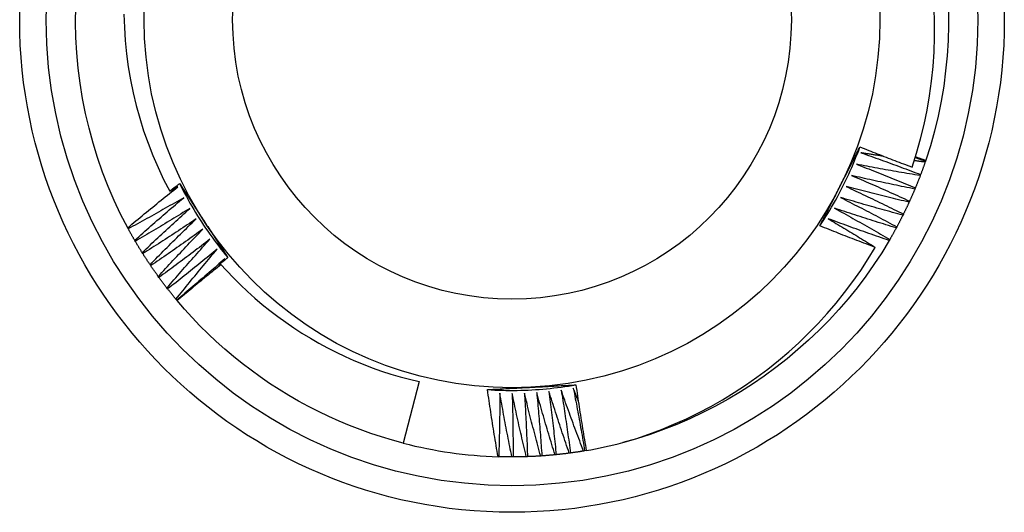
# Model space of a CAD drawing. Header units: inches. Extents: x 17 to 237, y 17 to 149.
# Tile 54 of 118: x 139.785 to 140.136, y 83.991 to 84.166. Entities that reach past the tile are written whole.
import ezdxf

# ---------------------------------------------------------------- set-up
doc = ezdxf.new("R2010")
doc.units = ezdxf.units.IN
doc.header["$MEASUREMENT"] = 0
doc.layers.add('Visible Edges(ANSI)', color=7, linetype='Continuous', lineweight=25)
doc.layers.add('Visible Tangent Edges(ANSI)', color=7, linetype='Continuous', lineweight=25)

msp = doc.modelspace()

# ---------------------------------------------------------------- linework, layer by layer
at = {"layer": 'Visible Edges(ANSI)'}
for p, q in [((140.10784, 84.11595), (140.1077, 84.11556)), ((140.10792, 84.11619), (140.10784, 84.11595)), ((140.1061, 84.11113), (140.10596, 84.11074)), ((140.10421, 84.10637), (140.10405, 84.10599)), ((140.10217, 84.10168), (140.10199, 84.10131)), ((140.09997, 84.09706), (140.09978, 84.09669)), ((139.8241, 84.09183), (139.8239, 84.0922)), ((140.09761, 84.09251), (140.09742, 84.09215)), ((139.82662, 84.08738), (139.82641, 84.08774)), ((140.09511, 84.08805), (140.09491, 84.08769)), ((139.82929, 84.08301), (139.82906, 84.08336)), ((139.85758, 84.08002), (139.85852, 84.0812)), ((139.8321, 84.07873), (139.83186, 84.07907)), ((139.85638, 84.0785), (139.85698, 84.07925)), ((139.83504, 84.07455), (139.8348, 84.07488)), ((139.83813, 84.07046), (139.83787, 84.07079)), ((139.84135, 84.06648), (139.84108, 84.0668)), ((139.84151, 84.06628), (139.84135, 84.06648)), ((139.92762, 84.03749), (139.922, 84.01558)), ((139.95594, 84.01077), (139.9557, 84.01077)), ((139.96106, 84.01069), (139.96064, 84.01069)), ((139.96618, 84.01079), (139.96576, 84.01078)), ((139.97129, 84.01106), (139.97088, 84.01103)), ((139.97639, 84.01149), (139.97598, 84.01145)), ((139.98147, 84.01209), (139.98106, 84.01204)), ((139.98653, 84.01286), (139.98613, 84.01279)), ((139.98713, 84.01296), (139.98653, 84.01286))]:
    msp.add_line(p, q, dxfattribs=at)
at = {"layer": 'Visible Edges(ANSI)', "flags": 128}
for points in [[(139.8239, 84.0922), (139.8214, 84.09703), (139.81908, 84.10195), (139.81693, 84.10694), (139.81497, 84.11201), (139.81319, 84.11715), (139.81159, 84.12234), (139.81017, 84.12759), (139.80893, 84.13289), (139.80788, 84.13822), (139.807, 84.14359), (139.80631, 84.14899), (139.80581, 84.15441), (139.80549, 84.15984), (139.80535, 84.16528), (139.8054, 84.17072)], [(139.82257, 84.16814), (139.82272, 84.16345), (139.82302, 84.15877), (139.82349, 84.1541), (139.82411, 84.14944), (139.8249, 84.14481), (139.82584, 84.14022), (139.82693, 84.13566), (139.82818, 84.13115), (139.82959, 84.12668), (139.83114, 84.12227), (139.83285, 84.11791), (139.8347, 84.11361), (139.8367, 84.10937), (139.83885, 84.1052)], [(140.10308, 84.11379), (140.10467, 84.11877), (140.10609, 84.1238), (140.10734, 84.12889), (140.10841, 84.13401), (140.1093, 84.13916), (140.11001, 84.14433), (140.11054, 84.14952), (140.1109, 84.15473), (140.11107, 84.15994), (140.11106, 84.16516), (140.11087, 84.17037)], [(140.11596, 84.16969), (140.116, 84.16425), (140.11585, 84.15881), (140.11552, 84.15339), (140.115, 84.14797), (140.11429, 84.14258), (140.1134, 84.13722), (140.11231, 84.13189), (140.11104, 84.12661), (140.10958, 84.12137), (140.10792, 84.11619)], [(140.07025, 84.09288), (140.07097, 84.09398), (140.07169, 84.09508), (140.07239, 84.09619), (140.07308, 84.09731), (140.07376, 84.09844), (140.07443, 84.09957), (140.07509, 84.10071), (140.07574, 84.10185), (140.07637, 84.10301), (140.077, 84.10416), (140.07761, 84.10533), (140.07821, 84.1065), (140.0788, 84.10768), (140.07938, 84.10886), (140.07994, 84.11004), (140.0805, 84.11124), (140.08104, 84.11244), (140.08157, 84.11364), (140.08209, 84.11485), (140.0826, 84.11606), (140.08309, 84.11728), (140.08357, 84.11851), (140.08404, 84.11974), (140.0845, 84.12097)], [(140.07734, 84.10684), (140.07764, 84.10743), (140.07794, 84.10802), (140.07824, 84.10861), (140.07854, 84.1092), (140.07884, 84.10979), (140.07914, 84.11038), (140.07944, 84.11097), (140.07974, 84.11156), (140.08004, 84.11215), (140.08034, 84.11274), (140.08064, 84.11332), (140.08094, 84.11391), (140.08124, 84.1145), (140.08154, 84.11509), (140.08183, 84.11568), (140.08213, 84.11626), (140.08243, 84.11685), (140.08273, 84.11744), (140.08303, 84.11802), (140.08332, 84.11861), (140.08362, 84.1192), (140.08392, 84.11979), (140.08422, 84.12037), (140.08451, 84.12096)], [(140.08451, 84.12096), (140.08528, 84.12065), (140.08605, 84.12034), (140.08682, 84.12004), (140.0876, 84.11973), (140.08837, 84.11942), (140.08914, 84.11912), (140.08991, 84.11882), (140.09068, 84.11851), (140.09145, 84.11821), (140.09223, 84.11791), (140.093, 84.11761), (140.09377, 84.11731), (140.09455, 84.11701), (140.09532, 84.11672), (140.09609, 84.11642), (140.09687, 84.11613), (140.09764, 84.11583), (140.09842, 84.11554), (140.09919, 84.11524), (140.09997, 84.11495), (140.10075, 84.11466), (140.10152, 84.11437), (140.1023, 84.11408), (140.10308, 84.11379)], [(140.08485, 84.11888), (140.08574, 84.11857), (140.08663, 84.11826), (140.08752, 84.11795), (140.08841, 84.11763), (140.0893, 84.11732), (140.09019, 84.117), (140.09107, 84.11669), (140.09196, 84.11637), (140.09285, 84.11605), (140.09373, 84.11573), (140.09462, 84.11541), (140.09551, 84.11509), (140.09639, 84.11476), (140.09728, 84.11444), (140.09816, 84.11411), (140.09905, 84.11379), (140.09993, 84.11346), (140.10081, 84.11313), (140.1017, 84.1128), (140.10258, 84.11247), (140.10346, 84.11214), (140.10434, 84.1118), (140.10522, 84.11147), (140.1061, 84.11113)], [(140.09299, 84.11761), (140.09265, 84.11767), (140.09231, 84.11772), (140.09197, 84.11777), (140.09164, 84.11782), (140.0913, 84.11787), (140.09096, 84.11792), (140.09062, 84.11797), (140.09028, 84.11803), (140.08994, 84.11808), (140.0896, 84.11813), (140.08926, 84.11818), (140.08892, 84.11824), (140.08858, 84.11829), (140.08824, 84.11834), (140.0879, 84.11839), (140.08756, 84.11845), (140.08723, 84.1185), (140.08689, 84.11855), (140.08655, 84.11861), (140.08621, 84.11866), (140.08587, 84.11872), (140.08553, 84.11877), (140.08519, 84.11882), (140.08485, 84.11888)], [(140.1077, 84.11556), (140.10754, 84.11558), (140.10738, 84.1156), (140.10722, 84.11562), (140.10706, 84.11564), (140.1069, 84.11566), (140.10674, 84.11568), (140.10657, 84.1157), (140.10641, 84.11573), (140.10625, 84.11575), (140.10609, 84.11577), (140.10593, 84.11579), (140.10577, 84.11581), (140.10561, 84.11583), (140.10544, 84.11585), (140.10528, 84.11588), (140.10512, 84.1159), (140.10496, 84.11592), (140.1048, 84.11594), (140.10464, 84.11596), (140.10448, 84.11598), (140.10431, 84.11601), (140.10415, 84.11603), (140.10399, 84.11605), (140.10383, 84.11607)], [(140.10419, 84.1172), (140.10434, 84.11714), (140.10449, 84.11709), (140.10464, 84.11704), (140.1048, 84.11699), (140.10495, 84.11694), (140.1051, 84.11689), (140.10525, 84.11683), (140.1054, 84.11678), (140.10556, 84.11673), (140.10571, 84.11668), (140.10586, 84.11663), (140.10601, 84.11657), (140.10617, 84.11652), (140.10632, 84.11647), (140.10647, 84.11642), (140.10662, 84.11637), (140.10677, 84.11631), (140.10693, 84.11626), (140.10708, 84.11621), (140.10723, 84.11616), (140.10738, 84.11611), (140.10753, 84.11605), (140.10769, 84.116), (140.10784, 84.11595)], [(140.10426, 84.11743), (140.10441, 84.11738), (140.10457, 84.11733), (140.10472, 84.11728), (140.10487, 84.11722), (140.10502, 84.11717), (140.10518, 84.11712), (140.10533, 84.11707), (140.10548, 84.11702), (140.10563, 84.11696), (140.10578, 84.11691), (140.10594, 84.11686), (140.10609, 84.11681), (140.10624, 84.11676), (140.10639, 84.11671), (140.10655, 84.11665), (140.1067, 84.1166), (140.10685, 84.11655), (140.10701, 84.1165), (140.10716, 84.11645), (140.10731, 84.1164), (140.10746, 84.11634), (140.10762, 84.11629), (140.10777, 84.11624), (140.10792, 84.11619)], [(140.1077, 84.11556), (140.10764, 84.11537), (140.10758, 84.11519), (140.10751, 84.115), (140.10745, 84.11482), (140.10738, 84.11463), (140.10732, 84.11445), (140.10725, 84.11426), (140.10719, 84.11408), (140.10712, 84.11389), (140.10705, 84.11371), (140.10699, 84.11352), (140.10692, 84.11334), (140.10685, 84.11315), (140.10679, 84.11297), (140.10672, 84.11279), (140.10665, 84.1126), (140.10658, 84.11242), (140.10652, 84.11223), (140.10645, 84.11205), (140.10638, 84.11187), (140.10631, 84.11168), (140.10624, 84.1115), (140.10617, 84.11132), (140.1061, 84.11113)], [(140.08323, 84.11482), (140.08411, 84.11448), (140.08499, 84.11414), (140.08586, 84.1138), (140.08674, 84.11345), (140.08762, 84.11311), (140.0885, 84.11277), (140.08937, 84.11242), (140.09025, 84.11207), (140.09113, 84.11173), (140.092, 84.11138), (140.09288, 84.11103), (140.09375, 84.11068), (140.09462, 84.11032), (140.0955, 84.10997), (140.09637, 84.10962), (140.09724, 84.10926), (140.09812, 84.1089), (140.09899, 84.10855), (140.09986, 84.10819), (140.10073, 84.10783), (140.1016, 84.10747), (140.10247, 84.1071), (140.10334, 84.10674), (140.10421, 84.10637)], [(140.10596, 84.11074), (140.10501, 84.1109), (140.10406, 84.11106), (140.10311, 84.11122), (140.10216, 84.11138), (140.10121, 84.11154), (140.10027, 84.1117), (140.09932, 84.11186), (140.09837, 84.11203), (140.09742, 84.11219), (140.09647, 84.11236), (140.09553, 84.11253), (140.09458, 84.11269), (140.09363, 84.11286), (140.09269, 84.11304), (140.09174, 84.11321), (140.09079, 84.11338), (140.08985, 84.11356), (140.0889, 84.11373), (140.08795, 84.11391), (140.08701, 84.11409), (140.08606, 84.11427), (140.08512, 84.11445), (140.08417, 84.11463), (140.08323, 84.11482)], [(140.08147, 84.11081), (140.08234, 84.11044), (140.0832, 84.11007), (140.08407, 84.1097), (140.08494, 84.10933), (140.0858, 84.10896), (140.08667, 84.10859), (140.08753, 84.10821), (140.0884, 84.10784), (140.08926, 84.10746), (140.09013, 84.10708), (140.09099, 84.10671), (140.09185, 84.10633), (140.09271, 84.10595), (140.09357, 84.10556), (140.09444, 84.10518), (140.0953, 84.1048), (140.09616, 84.10441), (140.09702, 84.10402), (140.09788, 84.10364), (140.09874, 84.10325), (140.09959, 84.10286), (140.10045, 84.10247), (140.10131, 84.10208), (140.10217, 84.10168)], [(140.10405, 84.10599), (140.10311, 84.10618), (140.10217, 84.10637), (140.10122, 84.10656), (140.10028, 84.10675), (140.09934, 84.10694), (140.0984, 84.10713), (140.09745, 84.10733), (140.09651, 84.10752), (140.09557, 84.10772), (140.09463, 84.10792), (140.09369, 84.10812), (140.09275, 84.10832), (140.09181, 84.10852), (140.09086, 84.10872), (140.08992, 84.10892), (140.08898, 84.10913), (140.08804, 84.10933), (140.0871, 84.10954), (140.08616, 84.10975), (140.08523, 84.10996), (140.08429, 84.11017), (140.08335, 84.11038), (140.08241, 84.1106), (140.08147, 84.11081)], [(140.10596, 84.11074), (140.10589, 84.11056), (140.10582, 84.11038), (140.10575, 84.1102), (140.10568, 84.11001), (140.10561, 84.10983), (140.10553, 84.10965), (140.10546, 84.10947), (140.10539, 84.10928), (140.10532, 84.1091), (140.10525, 84.10892), (140.10517, 84.10874), (140.1051, 84.10855), (140.10503, 84.10837), (140.10496, 84.10819), (140.10488, 84.10801), (140.10481, 84.10783), (140.10473, 84.10765), (140.10466, 84.10746), (140.10459, 84.10728), (140.10451, 84.1071), (140.10444, 84.10692), (140.10436, 84.10674), (140.10429, 84.10656), (140.10421, 84.10638)], [(139.8239, 84.0922), (139.82464, 84.09282), (139.82537, 84.09343), (139.82611, 84.09405), (139.82685, 84.09466), (139.82759, 84.09528), (139.82833, 84.09589), (139.82907, 84.0965), (139.82982, 84.09712), (139.83056, 84.09773), (139.8313, 84.09834), (139.83205, 84.09895), (139.8328, 84.09955), (139.83354, 84.10016), (139.83429, 84.10077), (139.83504, 84.10137), (139.83579, 84.10198), (139.83654, 84.10258), (139.83729, 84.10318), (139.83804, 84.10378), (139.83879, 84.10438), (139.83954, 84.10498), (139.8403, 84.10558), (139.84105, 84.10618), (139.84181, 84.10678)], [(139.83885, 84.1052), (139.839, 84.10531), (139.83915, 84.10543), (139.83929, 84.10555), (139.83944, 84.10566), (139.83959, 84.10578), (139.83973, 84.10589), (139.83988, 84.10601), (139.84003, 84.10613), (139.84017, 84.10624), (139.84032, 84.10636), (139.84047, 84.10647), (139.84061, 84.10659), (139.84076, 84.1067), (139.84091, 84.10682), (139.84105, 84.10693), (139.8412, 84.10705), (139.84135, 84.10717), (139.8415, 84.10728), (139.84164, 84.1074), (139.84179, 84.10751), (139.84194, 84.10763), (139.84208, 84.10774), (139.84223, 84.10786), (139.84238, 84.10797)], [(139.84181, 84.10678), (139.84168, 84.10671), (139.84156, 84.10665), (139.84144, 84.10658), (139.84131, 84.10651), (139.84119, 84.10645), (139.84107, 84.10638), (139.84095, 84.10632), (139.84082, 84.10625), (139.8407, 84.10618), (139.84058, 84.10612), (139.84045, 84.10605), (139.84033, 84.10599), (139.84021, 84.10592), (139.84008, 84.10585), (139.83996, 84.10579), (139.83984, 84.10572), (139.83971, 84.10566), (139.83959, 84.10559), (139.83947, 84.10553), (139.83934, 84.10546), (139.83922, 84.10539), (139.8391, 84.10533), (139.83897, 84.10526), (139.83885, 84.1052)], [(139.84238, 84.10797), (139.84274, 84.10743), (139.84309, 84.10688), (139.84345, 84.10634), (139.8438, 84.10579), (139.84416, 84.10525), (139.84451, 84.1047), (139.84487, 84.10415), (139.84523, 84.10361), (139.84558, 84.10306), (139.84594, 84.10252), (139.84629, 84.10197), (139.84665, 84.10142), (139.847, 84.10088), (139.84736, 84.10033), (139.84772, 84.09978), (139.84807, 84.09923), (139.84843, 84.09869), (139.84879, 84.09814), (139.84914, 84.09759), (139.8495, 84.09704), (139.84986, 84.09649), (139.85021, 84.09594), (139.85057, 84.09539), (139.85093, 84.09485)], [(139.84238, 84.10797), (139.84297, 84.1068), (139.84357, 84.10562), (139.84418, 84.10446), (139.8448, 84.1033), (139.84544, 84.10215), (139.84608, 84.101), (139.84674, 84.09986), (139.84741, 84.09873), (139.84809, 84.0976), (139.84878, 84.09649), (139.84948, 84.09537), (139.85019, 84.09427), (139.85092, 84.09317), (139.85165, 84.09208), (139.8524, 84.09099), (139.85316, 84.08992), (139.85392, 84.08885), (139.8547, 84.08779), (139.85549, 84.08673), (139.85629, 84.08569), (139.85709, 84.08465), (139.85791, 84.08362), (139.85874, 84.0826), (139.85958, 84.08158)], [(140.07025, 84.09288), (140.07054, 84.09346), (140.07084, 84.09404), (140.07113, 84.09462), (140.07143, 84.0952), (140.07172, 84.09578), (140.07202, 84.09636), (140.07231, 84.09694), (140.07261, 84.09753), (140.0729, 84.09811), (140.0732, 84.09869), (140.07349, 84.09927), (140.07379, 84.09985), (140.07408, 84.10043), (140.07438, 84.10101), (140.07467, 84.1016), (140.07497, 84.10218), (140.07527, 84.10276), (140.07556, 84.10334), (140.07586, 84.10393), (140.07616, 84.10451), (140.07645, 84.10509), (140.07675, 84.10568), (140.07705, 84.10626), (140.07734, 84.10684)], [(140.07958, 84.10687), (140.08044, 84.10647), (140.08129, 84.10607), (140.08214, 84.10567), (140.083, 84.10527), (140.08385, 84.10487), (140.0847, 84.10447), (140.08556, 84.10407), (140.08641, 84.10367), (140.08726, 84.10326), (140.08811, 84.10286), (140.08896, 84.10245), (140.08981, 84.10204), (140.09066, 84.10163), (140.09151, 84.10122), (140.09235, 84.10081), (140.0932, 84.1004), (140.09405, 84.09999), (140.0949, 84.09957), (140.09574, 84.09915), (140.09659, 84.09874), (140.09743, 84.09832), (140.09828, 84.0979), (140.09912, 84.09748), (140.09997, 84.09706)], [(140.10199, 84.10131), (140.10106, 84.10152), (140.10012, 84.10174), (140.09918, 84.10196), (140.09825, 84.10219), (140.09731, 84.10241), (140.09638, 84.10263), (140.09544, 84.10286), (140.09451, 84.10308), (140.09357, 84.10331), (140.09264, 84.10354), (140.0917, 84.10377), (140.09077, 84.104), (140.08984, 84.10423), (140.0889, 84.10447), (140.08797, 84.1047), (140.08704, 84.10494), (140.0861, 84.10517), (140.08517, 84.10541), (140.08424, 84.10565), (140.08331, 84.10589), (140.08237, 84.10613), (140.08144, 84.10638), (140.08051, 84.10662), (140.07958, 84.10687)], [(140.10405, 84.10599), (140.10398, 84.10581), (140.1039, 84.10563), (140.10382, 84.10545), (140.10375, 84.10527), (140.10367, 84.10509), (140.10359, 84.10491), (140.10352, 84.10473), (140.10344, 84.10455), (140.10336, 84.10437), (140.10328, 84.10419), (140.1032, 84.10401), (140.10313, 84.10383), (140.10305, 84.10365), (140.10297, 84.10347), (140.10289, 84.10329), (140.10281, 84.10311), (140.10273, 84.10294), (140.10265, 84.10276), (140.10257, 84.10258), (140.10249, 84.1024), (140.10241, 84.10222), (140.10233, 84.10204), (140.10224, 84.10186), (140.10216, 84.10169)], [(139.84383, 84.1029), (139.84301, 84.10243), (139.8422, 84.10195), (139.84138, 84.10148), (139.84056, 84.10101), (139.83975, 84.10054), (139.83893, 84.10008), (139.83811, 84.09961), (139.83729, 84.09914), (139.83647, 84.09868), (139.83565, 84.09822), (139.83483, 84.09775), (139.83401, 84.09729), (139.83318, 84.09683), (139.83236, 84.09637), (139.83154, 84.09591), (139.83071, 84.09546), (139.82989, 84.095), (139.82906, 84.09454), (139.82824, 84.09409), (139.82741, 84.09364), (139.82658, 84.09318), (139.82575, 84.09273), (139.82493, 84.09228), (139.8241, 84.09183)], [(139.82641, 84.08774), (139.82713, 84.08838), (139.82784, 84.08902), (139.82856, 84.08966), (139.82928, 84.0903), (139.83, 84.09094), (139.83072, 84.09157), (139.83144, 84.09221), (139.83216, 84.09285), (139.83289, 84.09348), (139.83361, 84.09412), (139.83433, 84.09475), (139.83506, 84.09538), (139.83578, 84.09601), (139.83651, 84.09664), (139.83724, 84.09727), (139.83797, 84.0979), (139.8387, 84.09853), (139.83943, 84.09916), (139.84016, 84.09978), (139.84089, 84.10041), (139.84162, 84.10103), (139.84236, 84.10165), (139.84309, 84.10228), (139.84383, 84.1029)], [(140.07756, 84.10298), (140.0784, 84.10256), (140.07925, 84.10213), (140.08009, 84.10171), (140.08093, 84.10128), (140.08177, 84.10085), (140.0826, 84.10042), (140.08344, 84.09999), (140.08428, 84.09956), (140.08512, 84.09913), (140.08596, 84.0987), (140.08679, 84.09826), (140.08763, 84.09783), (140.08846, 84.09739), (140.0893, 84.09695), (140.09013, 84.09651), (140.09096, 84.09607), (140.0918, 84.09563), (140.09263, 84.09519), (140.09346, 84.09475), (140.09429, 84.0943), (140.09512, 84.09386), (140.09596, 84.09341), (140.09679, 84.09296), (140.09761, 84.09251)], [(140.09978, 84.09669), (140.09885, 84.09694), (140.09792, 84.09719), (140.097, 84.09744), (140.09607, 84.09769), (140.09514, 84.09795), (140.09421, 84.0982), (140.09328, 84.09846), (140.09236, 84.09871), (140.09143, 84.09897), (140.0905, 84.09923), (140.08958, 84.09949), (140.08865, 84.09975), (140.08773, 84.10002), (140.0868, 84.10028), (140.08588, 84.10054), (140.08495, 84.10081), (140.08403, 84.10108), (140.0831, 84.10135), (140.08218, 84.10162), (140.08125, 84.10189), (140.08033, 84.10216), (140.07941, 84.10243), (140.07849, 84.10271), (140.07756, 84.10298)], [(139.84597, 84.09909), (139.84517, 84.09859), (139.84437, 84.09809), (139.84357, 84.09759), (139.84277, 84.0971), (139.84197, 84.0966), (139.84117, 84.09611), (139.84037, 84.09561), (139.83956, 84.09512), (139.83876, 84.09463), (139.83795, 84.09414), (139.83715, 84.09365), (139.83634, 84.09316), (139.83554, 84.09267), (139.83473, 84.09219), (139.83392, 84.0917), (139.83311, 84.09122), (139.8323, 84.09073), (139.83149, 84.09025), (139.83068, 84.08977), (139.82987, 84.08929), (139.82906, 84.08881), (139.82825, 84.08833), (139.82743, 84.08786), (139.82662, 84.08738)], [(139.82906, 84.08336), (139.82976, 84.08402), (139.83046, 84.08469), (139.83115, 84.08535), (139.83185, 84.08601), (139.83255, 84.08668), (139.83325, 84.08734), (139.83395, 84.088), (139.83465, 84.08866), (139.83535, 84.08931), (139.83605, 84.08997), (139.83675, 84.09063), (139.83746, 84.09128), (139.83816, 84.09194), (139.83887, 84.09259), (139.83958, 84.09325), (139.84028, 84.0939), (139.84099, 84.09455), (139.8417, 84.0952), (139.84241, 84.09585), (139.84312, 84.0965), (139.84383, 84.09715), (139.84455, 84.0978), (139.84526, 84.09844), (139.84597, 84.09909)], [(140.07542, 84.09917), (140.07625, 84.09872), (140.07707, 84.09827), (140.0779, 84.09781), (140.07872, 84.09736), (140.07955, 84.0969), (140.08037, 84.09645), (140.0812, 84.09599), (140.08202, 84.09553), (140.08284, 84.09507), (140.08367, 84.09461), (140.08449, 84.09415), (140.08531, 84.09368), (140.08613, 84.09322), (140.08695, 84.09276), (140.08777, 84.09229), (140.08859, 84.09182), (140.0894, 84.09135), (140.09022, 84.09088), (140.09104, 84.09041), (140.09185, 84.08994), (140.09267, 84.08947), (140.09349, 84.089), (140.0943, 84.08852), (140.09511, 84.08805)], [(140.09742, 84.09215), (140.0965, 84.09243), (140.09558, 84.09271), (140.09466, 84.09299), (140.09374, 84.09327), (140.09282, 84.09356), (140.0919, 84.09384), (140.09098, 84.09413), (140.09006, 84.09442), (140.08915, 84.0947), (140.08823, 84.09499), (140.08731, 84.09528), (140.0864, 84.09558), (140.08548, 84.09587), (140.08456, 84.09616), (140.08365, 84.09646), (140.08273, 84.09676), (140.08182, 84.09705), (140.0809, 84.09735), (140.07999, 84.09765), (140.07907, 84.09795), (140.07816, 84.09826), (140.07725, 84.09856), (140.07633, 84.09886), (140.07542, 84.09917)], [(140.10199, 84.10131), (140.10191, 84.10113), (140.10183, 84.10095), (140.10175, 84.10077), (140.10166, 84.10059), (140.10158, 84.10042), (140.1015, 84.10024), (140.10142, 84.10006), (140.10133, 84.09988), (140.10125, 84.09971), (140.10116, 84.09953), (140.10108, 84.09935), (140.101, 84.09918), (140.10091, 84.099), (140.10083, 84.09882), (140.10074, 84.09865), (140.10065, 84.09847), (140.10057, 84.09829), (140.10048, 84.09812), (140.1004, 84.09794), (140.10031, 84.09777), (140.10022, 84.09759), (140.10014, 84.09741), (140.10005, 84.09724), (140.09996, 84.09706)], [(139.84824, 84.09535), (139.84746, 84.09482), (139.84668, 84.0943), (139.8459, 84.09377), (139.84511, 84.09325), (139.84433, 84.09273), (139.84354, 84.09221), (139.84276, 84.09169), (139.84197, 84.09117), (139.84118, 84.09065), (139.84039, 84.09014), (139.8396, 84.08962), (139.83881, 84.08911), (139.83802, 84.08859), (139.83723, 84.08808), (139.83644, 84.08757), (139.83565, 84.08706), (139.83486, 84.08655), (139.83406, 84.08604), (139.83327, 84.08553), (139.83247, 84.08503), (139.83168, 84.08452), (139.83088, 84.08402), (139.83008, 84.08351), (139.82929, 84.08301)], [(139.83186, 84.07907), (139.83254, 84.07976), (139.83321, 84.08045), (139.83388, 84.08113), (139.83456, 84.08182), (139.83523, 84.0825), (139.83591, 84.08319), (139.83659, 84.08387), (139.83727, 84.08455), (139.83795, 84.08523), (139.83863, 84.08591), (139.83931, 84.08659), (139.83999, 84.08727), (139.84067, 84.08795), (139.84136, 84.08862), (139.84204, 84.0893), (139.84273, 84.08998), (139.84341, 84.09065), (139.8441, 84.09132), (139.84479, 84.092), (139.84548, 84.09267), (139.84617, 84.09334), (139.84686, 84.09401), (139.84755, 84.09468), (139.84824, 84.09535)], [(139.85093, 84.09485), (139.85129, 84.09429), (139.85165, 84.09373), (139.85201, 84.09318), (139.85237, 84.09263), (139.85273, 84.09207), (139.85309, 84.09152), (139.85345, 84.09096), (139.85381, 84.09041), (139.85417, 84.08986), (139.85453, 84.0893), (139.85489, 84.08875), (139.85525, 84.0882), (139.85561, 84.08765), (139.85597, 84.08709), (139.85633, 84.08654), (139.85669, 84.08599), (139.85705, 84.08544), (139.85741, 84.08489), (139.85777, 84.08433), (139.85813, 84.08378), (139.85849, 84.08323), (139.85885, 84.08268), (139.85921, 84.08213), (139.85957, 84.08158)], [(140.07315, 84.09543), (140.07386, 84.09501), (140.07456, 84.0946), (140.07527, 84.09418), (140.07597, 84.09376), (140.07668, 84.09334), (140.07738, 84.09292), (140.07808, 84.0925), (140.07878, 84.09208), (140.07949, 84.09166), (140.08019, 84.09124), (140.08089, 84.09081), (140.08159, 84.09039), (140.08229, 84.08996), (140.08299, 84.08954), (140.08369, 84.08911), (140.08439, 84.08868), (140.08509, 84.08825), (140.08579, 84.08783), (140.08648, 84.0874), (140.08718, 84.08697), (140.08788, 84.08653), (140.08857, 84.0861), (140.08927, 84.08567), (140.08997, 84.08523)], [(140.09491, 84.08769), (140.094, 84.088), (140.09309, 84.08831), (140.09218, 84.08862), (140.09127, 84.08893), (140.09036, 84.08925), (140.08945, 84.08956), (140.08854, 84.08988), (140.08763, 84.0902), (140.08672, 84.09051), (140.08582, 84.09083), (140.08491, 84.09115), (140.084, 84.09148), (140.0831, 84.0918), (140.08219, 84.09212), (140.08128, 84.09245), (140.08038, 84.09278), (140.07947, 84.0931), (140.07857, 84.09343), (140.07767, 84.09376), (140.07676, 84.09409), (140.07586, 84.09443), (140.07496, 84.09476), (140.07405, 84.09509), (140.07315, 84.09543)], [(140.09978, 84.09669), (140.09969, 84.09651), (140.09961, 84.09634), (140.09952, 84.09616), (140.09943, 84.09599), (140.09934, 84.09581), (140.09925, 84.09564), (140.09916, 84.09547), (140.09907, 84.09529), (140.09898, 84.09512), (140.09889, 84.09494), (140.0988, 84.09477), (140.09871, 84.09459), (140.09862, 84.09442), (140.09853, 84.09425), (140.09844, 84.09407), (140.09835, 84.0939), (140.09826, 84.09373), (140.09817, 84.09355), (140.09807, 84.09338), (140.09798, 84.09321), (140.09789, 84.09303), (140.0978, 84.09286), (140.0977, 84.09269), (140.09761, 84.09252)], [(139.82641, 84.08774), (139.82631, 84.08791), (139.82621, 84.08807), (139.82611, 84.08824), (139.82602, 84.08841), (139.82592, 84.08858), (139.82582, 84.08875), (139.82572, 84.08892), (139.82563, 84.08909), (139.82553, 84.08926), (139.82543, 84.08943), (139.82533, 84.08961), (139.82524, 84.08978), (139.82514, 84.08995), (139.82505, 84.09012), (139.82495, 84.09029), (139.82486, 84.09046), (139.82476, 84.09063), (139.82467, 84.0908), (139.82457, 84.09097), (139.82448, 84.09115), (139.82438, 84.09132), (139.82429, 84.09149), (139.82419, 84.09166), (139.8241, 84.09183)], [(139.85064, 84.09169), (139.84987, 84.09114), (139.84911, 84.09059), (139.84834, 84.09004), (139.84758, 84.08949), (139.84681, 84.08894), (139.84604, 84.0884), (139.84527, 84.08785), (139.8445, 84.08731), (139.84373, 84.08676), (139.84296, 84.08622), (139.84219, 84.08568), (139.84142, 84.08514), (139.84064, 84.0846), (139.83987, 84.08406), (139.8391, 84.08352), (139.83832, 84.08299), (139.83755, 84.08245), (139.83677, 84.08192), (139.83599, 84.08138), (139.83521, 84.08085), (139.83444, 84.08032), (139.83366, 84.07979), (139.83288, 84.07926), (139.8321, 84.07873)], [(139.8348, 84.07488), (139.83545, 84.07559), (139.8361, 84.0763), (139.83675, 84.07701), (139.8374, 84.07771), (139.83806, 84.07842), (139.83871, 84.07912), (139.83937, 84.07983), (139.84002, 84.08053), (139.84068, 84.08124), (139.84134, 84.08194), (139.84199, 84.08264), (139.84265, 84.08334), (139.84331, 84.08404), (139.84398, 84.08474), (139.84464, 84.08544), (139.8453, 84.08614), (139.84596, 84.08683), (139.84663, 84.08753), (139.8473, 84.08822), (139.84796, 84.08892), (139.84863, 84.08961), (139.8493, 84.0903), (139.84997, 84.091), (139.85064, 84.09169)], [(140.08997, 84.08523), (140.08914, 84.08554), (140.08831, 84.08585), (140.08749, 84.08616), (140.08666, 84.08647), (140.08584, 84.08678), (140.08502, 84.08709), (140.08419, 84.08741), (140.08337, 84.08772), (140.08255, 84.08804), (140.08173, 84.08835), (140.0809, 84.08867), (140.08008, 84.08899), (140.07926, 84.08931), (140.07844, 84.08963), (140.07762, 84.08995), (140.0768, 84.09027), (140.07598, 84.09059), (140.07516, 84.09092), (140.07434, 84.09124), (140.07352, 84.09157), (140.0727, 84.09189), (140.07188, 84.09222), (140.07107, 84.09255), (140.07025, 84.09288)], [(140.09742, 84.09215), (140.09732, 84.09198), (140.09723, 84.0918), (140.09714, 84.09163), (140.09704, 84.09146), (140.09695, 84.09129), (140.09685, 84.09112), (140.09676, 84.09095), (140.09666, 84.09077), (140.09657, 84.0906), (140.09647, 84.09043), (140.09638, 84.09026), (140.09628, 84.09009), (140.09619, 84.08992), (140.09609, 84.08975), (140.09599, 84.08958), (140.0959, 84.08941), (140.0958, 84.08924), (140.0957, 84.08907), (140.0956, 84.0889), (140.09551, 84.08873), (140.09541, 84.08856), (140.09531, 84.08839), (140.09521, 84.08822), (140.09511, 84.08805)], [(139.85315, 84.0881), (139.8524, 84.08753), (139.85166, 84.08695), (139.85091, 84.08638), (139.85016, 84.08581), (139.84941, 84.08524), (139.84866, 84.08466), (139.84791, 84.08409), (139.84716, 84.08352), (139.84641, 84.08296), (139.84566, 84.08239), (139.8449, 84.08182), (139.84415, 84.08126), (139.8434, 84.08069), (139.84264, 84.08013), (139.84188, 84.07957), (139.84113, 84.07901), (139.84037, 84.07844), (139.83961, 84.07788), (139.83885, 84.07733), (139.83809, 84.07677), (139.83733, 84.07621), (139.83657, 84.07565), (139.83581, 84.0751), (139.83504, 84.07455)], [(139.83787, 84.07079), (139.8385, 84.07152), (139.83913, 84.07225), (139.83975, 84.07298), (139.84038, 84.0737), (139.84101, 84.07443), (139.84164, 84.07516), (139.84227, 84.07588), (139.84291, 84.07661), (139.84354, 84.07733), (139.84417, 84.07806), (139.84481, 84.07878), (139.84545, 84.0795), (139.84608, 84.08022), (139.84672, 84.08094), (139.84736, 84.08166), (139.848, 84.08238), (139.84864, 84.0831), (139.84928, 84.08382), (139.84992, 84.08453), (139.85057, 84.08525), (139.85121, 84.08596), (139.85186, 84.08668), (139.8525, 84.08739), (139.85315, 84.0881)], [(140.09491, 84.08769), (140.09226, 84.08334), (140.08948, 84.07909), (140.08655, 84.07494), (140.08348, 84.07089), (140.08028, 84.06694), (140.07695, 84.0631), (140.0735, 84.05936), (140.06993, 84.05575), (140.06624, 84.05224), (140.06245, 84.04886), (140.05854, 84.0456), (140.05454, 84.04247), (140.05044, 84.03946), (140.04624, 84.03659), (140.04195, 84.03385), (140.03758, 84.03125), (140.03313, 84.02879), (140.02861, 84.02647), (140.02401, 84.0243), (140.01934, 84.02229), (140.01462, 84.02042), (140.00983, 84.01872), (140.00499, 84.01717), (140.0001, 84.01579)], [(139.82906, 84.08336), (139.82896, 84.08353), (139.82886, 84.08369), (139.82875, 84.08386), (139.82865, 84.08402), (139.82855, 84.08419), (139.82844, 84.08436), (139.82834, 84.08452), (139.82824, 84.08469), (139.82813, 84.08486), (139.82803, 84.08503), (139.82793, 84.08519), (139.82783, 84.08536), (139.82773, 84.08553), (139.82762, 84.0857), (139.82752, 84.08586), (139.82742, 84.08603), (139.82732, 84.0862), (139.82722, 84.08637), (139.82712, 84.08654), (139.82702, 84.0867), (139.82692, 84.08687), (139.82682, 84.08704), (139.82672, 84.08721), (139.82662, 84.08738)], [(139.85578, 84.08461), (139.85505, 84.08401), (139.85432, 84.08341), (139.8536, 84.08281), (139.85287, 84.08221), (139.85214, 84.08162), (139.85141, 84.08102), (139.85068, 84.08043), (139.84994, 84.07983), (139.84921, 84.07924), (139.84848, 84.07865), (139.84774, 84.07806), (139.84701, 84.07747), (139.84627, 84.07688), (139.84554, 84.07629), (139.8448, 84.0757), (139.84406, 84.07512), (139.84332, 84.07453), (139.84258, 84.07395), (139.84184, 84.07336), (139.8411, 84.07278), (139.84036, 84.0722), (139.83962, 84.07162), (139.83887, 84.07104), (139.83813, 84.07046)], [(139.84108, 84.0668), (139.84168, 84.06755), (139.84229, 84.0683), (139.84289, 84.06905), (139.84349, 84.06979), (139.8441, 84.07054), (139.8447, 84.07129), (139.84531, 84.07204), (139.84592, 84.07278), (139.84653, 84.07353), (139.84714, 84.07427), (139.84775, 84.07501), (139.84836, 84.07576), (139.84897, 84.0765), (139.84959, 84.07724), (139.8502, 84.07798), (139.85082, 84.07872), (139.85144, 84.07946), (139.85205, 84.0802), (139.85267, 84.08093), (139.85329, 84.08167), (139.85391, 84.08241), (139.85453, 84.08314), (139.85516, 84.08387), (139.85578, 84.08461)], [(140.0001, 84.01578), (140.00473, 84.01719), (140.00932, 84.01875), (140.01385, 84.02046), (140.01832, 84.0223), (140.02274, 84.02428), (140.02709, 84.0264), (140.03138, 84.02866), (140.03561, 84.03106), (140.03976, 84.03359), (140.04382, 84.03624), (140.0478, 84.03902), (140.05168, 84.04192), (140.05547, 84.04494), (140.05915, 84.04808), (140.06274, 84.05133), (140.06622, 84.05469), (140.0696, 84.05816), (140.07286, 84.06173), (140.07601, 84.06541), (140.07905, 84.06919), (140.08197, 84.07307), (140.08477, 84.07705), (140.08743, 84.0811), (140.08997, 84.08523)], [(139.83186, 84.07907), (139.83175, 84.07924), (139.83164, 84.0794), (139.83153, 84.07956), (139.83143, 84.07972), (139.83132, 84.07989), (139.83121, 84.08005), (139.8311, 84.08021), (139.83099, 84.08038), (139.83088, 84.08054), (139.83078, 84.0807), (139.83067, 84.08087), (139.83056, 84.08103), (139.83045, 84.0812), (139.83035, 84.08136), (139.83024, 84.08152), (139.83013, 84.08169), (139.83003, 84.08185), (139.82992, 84.08202), (139.82982, 84.08218), (139.82971, 84.08235), (139.8296, 84.08251), (139.8295, 84.08268), (139.82939, 84.08284), (139.82929, 84.08301)], [(139.85852, 84.0812), (139.85781, 84.08058), (139.85711, 84.07995), (139.8564, 84.07933), (139.85569, 84.07871), (139.85498, 84.07809), (139.85427, 84.07747), (139.85356, 84.07685), (139.85285, 84.07624), (139.85213, 84.07562), (139.85142, 84.075), (139.85071, 84.07439), (139.84999, 84.07378), (139.84928, 84.07316), (139.84856, 84.07255), (139.84784, 84.07194), (139.84712, 84.07133), (139.8464, 84.07072), (139.84568, 84.07011), (139.84496, 84.0695), (139.84424, 84.0689), (139.84352, 84.06829), (139.8428, 84.06769), (139.84207, 84.06708), (139.84135, 84.06648)], [(139.85957, 84.08158), (139.85945, 84.08149), (139.85934, 84.0814), (139.85922, 84.08131), (139.85911, 84.08122), (139.85899, 84.08113), (139.85888, 84.08104), (139.85877, 84.08095), (139.85865, 84.08086), (139.85854, 84.08077), (139.85842, 84.08068), (139.85831, 84.08059), (139.8582, 84.0805), (139.85808, 84.08041), (139.85797, 84.08032), (139.85785, 84.08023), (139.85774, 84.08014), (139.85763, 84.08005), (139.85751, 84.07996), (139.8574, 84.07987), (139.85728, 84.07978), (139.85717, 84.07969), (139.85706, 84.0796), (139.85694, 84.07951), (139.85683, 84.07942)], [(139.8348, 84.07488), (139.83469, 84.07504), (139.83457, 84.0752), (139.83446, 84.07536), (139.83434, 84.07552), (139.83423, 84.07568), (139.83411, 84.07584), (139.834, 84.07599), (139.83389, 84.07615), (139.83377, 84.07631), (139.83366, 84.07647), (139.83355, 84.07663), (139.83343, 84.0768), (139.83332, 84.07696), (139.83321, 84.07712), (139.8331, 84.07728), (139.83299, 84.07744), (139.83287, 84.0776), (139.83276, 84.07776), (139.83265, 84.07792), (139.83254, 84.07808), (139.83243, 84.07825), (139.83232, 84.07841), (139.83221, 84.07857), (139.8321, 84.07873)], [(139.85712, 84.07909), (139.85646, 84.07856), (139.85581, 84.07804), (139.85515, 84.07751), (139.8545, 84.07698), (139.85384, 84.07646), (139.85319, 84.07593), (139.85253, 84.0754), (139.85188, 84.07487), (139.85123, 84.07434), (139.85058, 84.07381), (139.84992, 84.07327), (139.84927, 84.07274), (139.84862, 84.07221), (139.84797, 84.07167), (139.84732, 84.07114), (139.84668, 84.0706), (139.84603, 84.07006), (139.84538, 84.06953), (139.84473, 84.06899), (139.84409, 84.06845), (139.84344, 84.06791), (139.8428, 84.06737), (139.84215, 84.06683), (139.84151, 84.06628)], [(139.85683, 84.07942), (139.85916, 84.07685), (139.86157, 84.07434), (139.86404, 84.07189), (139.86657, 84.06951), (139.86916, 84.06718), (139.87182, 84.06493), (139.87453, 84.06274), (139.87731, 84.06062), (139.88013, 84.05858), (139.88301, 84.05661), (139.88593, 84.05472), (139.88891, 84.0529), (139.89193, 84.05116), (139.89499, 84.0495), (139.8981, 84.04792), (139.90125, 84.04642), (139.90444, 84.045), (139.90766, 84.04367), (139.91092, 84.04242), (139.9142, 84.04126), (139.91752, 84.04019), (139.92086, 84.0392), (139.92423, 84.0383), (139.92762, 84.03749)], [(139.83787, 84.07079), (139.83775, 84.07094), (139.83763, 84.0711), (139.83751, 84.07125), (139.8374, 84.07141), (139.83728, 84.07156), (139.83716, 84.07172), (139.83704, 84.07187), (139.83692, 84.07203), (139.8368, 84.07219), (139.83668, 84.07234), (139.83656, 84.0725), (139.83645, 84.07266), (139.83633, 84.07281), (139.83621, 84.07297), (139.83609, 84.07313), (139.83598, 84.07328), (139.83586, 84.07344), (139.83574, 84.0736), (139.83563, 84.07376), (139.83551, 84.07391), (139.83539, 84.07407), (139.83528, 84.07423), (139.83516, 84.07439), (139.83505, 84.07455)], [(139.84108, 84.0668), (139.84096, 84.06695), (139.84083, 84.0671), (139.84071, 84.06725), (139.84058, 84.0674), (139.84046, 84.06755), (139.84033, 84.0677), (139.84021, 84.06786), (139.84009, 84.06801), (139.83996, 84.06816), (139.83984, 84.06831), (139.83972, 84.06847), (139.83959, 84.06862), (139.83947, 84.06877), (139.83935, 84.06892), (139.83922, 84.06908), (139.8391, 84.06923), (139.83898, 84.06938), (139.83886, 84.06954), (139.83874, 84.06969), (139.83862, 84.06984), (139.83849, 84.07), (139.83837, 84.07015), (139.83825, 84.07031), (139.83813, 84.07046)], [(139.922, 84.01558), (139.91811, 84.01663), (139.91425, 84.01779), (139.91043, 84.01905), (139.90664, 84.0204), (139.90288, 84.02186), (139.89917, 84.02341), (139.89549, 84.02506), (139.89186, 84.0268), (139.88827, 84.02863), (139.88474, 84.03056), (139.88125, 84.03257), (139.87781, 84.03468), (139.87443, 84.03687), (139.87111, 84.03914), (139.86785, 84.0415), (139.86464, 84.04394), (139.86151, 84.04647), (139.85843, 84.04907), (139.85543, 84.05175), (139.85249, 84.05451), (139.84963, 84.05734), (139.84685, 84.06025), (139.84414, 84.06323), (139.84151, 84.06628)], [(139.95196, 84.03464), (139.95327, 84.03457), (139.95458, 84.0345), (139.9559, 84.03445), (139.95721, 84.03441), (139.95853, 84.03438), (139.95984, 84.03437), (139.96116, 84.03437), (139.96248, 84.03438), (139.96379, 84.0344), (139.96511, 84.03444), (139.96642, 84.0345), (139.96773, 84.03456), (139.96905, 84.03464), (139.97036, 84.03473), (139.97167, 84.03483), (139.97298, 84.03495), (139.97429, 84.03508), (139.9756, 84.03522), (139.9769, 84.03538), (139.97821, 84.03555), (139.97951, 84.03573), (139.98081, 84.03592), (139.98211, 84.03613), (139.98341, 84.03635)], [(139.95196, 84.03464), (139.95261, 84.03468), (139.95326, 84.03472), (139.95391, 84.03475), (139.95456, 84.03479), (139.95521, 84.03482), (139.95586, 84.03486), (139.95651, 84.03489), (139.95716, 84.03493), (139.95781, 84.03496), (139.95846, 84.035), (139.95911, 84.03503), (139.95976, 84.03507), (139.96042, 84.0351), (139.96107, 84.03514), (139.96172, 84.03517), (139.96237, 84.03521), (139.96302, 84.03524), (139.96368, 84.03528), (139.96433, 84.03531), (139.96498, 84.03535), (139.96564, 84.03538), (139.96629, 84.03541), (139.96695, 84.03545), (139.9676, 84.03548)], [(139.9676, 84.03548), (139.96826, 84.03552), (139.96892, 84.03555), (139.96958, 84.03559), (139.97024, 84.03562), (139.9709, 84.03566), (139.97156, 84.03569), (139.97222, 84.03573), (139.97288, 84.03576), (139.97354, 84.0358), (139.9742, 84.03583), (139.97486, 84.03587), (139.97552, 84.0359), (139.97618, 84.03594), (139.97683, 84.03598), (139.97749, 84.03601), (139.97815, 84.03605), (139.97881, 84.03608), (139.97947, 84.03612), (139.98012, 84.03615), (139.98078, 84.03619), (139.98144, 84.03622), (139.98209, 84.03626), (139.98275, 84.0363), (139.98341, 84.03633)], [(139.98249, 84.03512), (139.98268, 84.03419), (139.98286, 84.03327), (139.98304, 84.03234), (139.98321, 84.03142), (139.98339, 84.03049), (139.98357, 84.02957), (139.98374, 84.02864), (139.98392, 84.02771), (139.98409, 84.02679), (139.98426, 84.02586), (139.98443, 84.02493), (139.9846, 84.02401), (139.98477, 84.02308), (139.98493, 84.02215), (139.9851, 84.02122), (139.98526, 84.02029), (139.98543, 84.01937), (139.98559, 84.01844), (139.98575, 84.01751), (139.98591, 84.01658), (139.98607, 84.01565), (139.98622, 84.01472), (139.98638, 84.01379), (139.98653, 84.01286)], [(139.98424, 84.03065), (139.98417, 84.03084), (139.98409, 84.03102), (139.98402, 84.03121), (139.98395, 84.03139), (139.98387, 84.03158), (139.9838, 84.03177), (139.98373, 84.03195), (139.98366, 84.03214), (139.98358, 84.03232), (139.98351, 84.03251), (139.98344, 84.0327), (139.98336, 84.03288), (139.98329, 84.03307), (139.98322, 84.03325), (139.98315, 84.03344), (139.98307, 84.03363), (139.983, 84.03381), (139.98293, 84.034), (139.98286, 84.03419), (139.98278, 84.03437), (139.98271, 84.03456), (139.98264, 84.03474), (139.98257, 84.03493), (139.98249, 84.03512)], [(139.98341, 84.03633), (139.98355, 84.03536), (139.98369, 84.03438), (139.98383, 84.0334), (139.98398, 84.03243), (139.98412, 84.03145), (139.98427, 84.03048), (139.98441, 84.0295), (139.98456, 84.02853), (139.98471, 84.02755), (139.98487, 84.02658), (139.98502, 84.0256), (139.98517, 84.02463), (139.98533, 84.02366), (139.98549, 84.02268), (139.98564, 84.02171), (139.9858, 84.02074), (139.98596, 84.01976), (139.98613, 84.01879), (139.98629, 84.01782), (139.98645, 84.01685), (139.98662, 84.01588), (139.98679, 84.0149), (139.98696, 84.01393), (139.98712, 84.01296)], [(139.9557, 84.01077), (139.95553, 84.01177), (139.95536, 84.01276), (139.9552, 84.01375), (139.95503, 84.01474), (139.95486, 84.01574), (139.9547, 84.01673), (139.95453, 84.01772), (139.95437, 84.01872), (139.95421, 84.01971), (139.95405, 84.0207), (139.95389, 84.0217), (139.95374, 84.02269), (139.95358, 84.02369), (139.95343, 84.02468), (139.95327, 84.02568), (139.95312, 84.02667), (139.95297, 84.02767), (139.95282, 84.02867), (139.95268, 84.02966), (139.95253, 84.03066), (139.95238, 84.03165), (139.95224, 84.03265), (139.9521, 84.03365), (139.95196, 84.03464)], [(139.95635, 84.03338), (139.95634, 84.03244), (139.95634, 84.0315), (139.95633, 84.03056), (139.95633, 84.02961), (139.95632, 84.02867), (139.95631, 84.02773), (139.9563, 84.02679), (139.95629, 84.02584), (139.95627, 84.0249), (139.95626, 84.02396), (139.95625, 84.02302), (139.95623, 84.02207), (139.95621, 84.02113), (139.95619, 84.02019), (139.95617, 84.01925), (139.95615, 84.01831), (139.95613, 84.01736), (139.95611, 84.01642), (139.95608, 84.01548), (139.95606, 84.01454), (139.95603, 84.01359), (139.956, 84.01265), (139.95597, 84.01171), (139.95594, 84.01077)], [(139.96064, 84.01069), (139.96045, 84.01164), (139.96026, 84.01258), (139.96007, 84.01352), (139.95988, 84.01446), (139.95969, 84.01541), (139.95951, 84.01635), (139.95932, 84.0173), (139.95914, 84.01824), (139.95895, 84.01918), (139.95877, 84.02013), (139.95859, 84.02107), (139.95841, 84.02202), (139.95823, 84.02296), (139.95805, 84.02391), (139.95788, 84.02486), (139.9577, 84.0258), (139.95753, 84.02675), (139.95736, 84.0277), (139.95719, 84.02864), (139.95702, 84.02959), (139.95685, 84.03054), (139.95668, 84.03149), (139.95651, 84.03243), (139.95635, 84.03338)], [(139.96072, 84.03331), (139.96075, 84.03237), (139.96077, 84.03143), (139.9608, 84.03049), (139.96082, 84.02954), (139.96085, 84.0286), (139.96087, 84.02766), (139.96089, 84.02672), (139.96091, 84.02578), (139.96093, 84.02483), (139.96094, 84.02389), (139.96096, 84.02295), (139.96098, 84.02201), (139.96099, 84.02106), (139.961, 84.02012), (139.96101, 84.01918), (139.96102, 84.01824), (139.96103, 84.01729), (139.96104, 84.01635), (139.96104, 84.01541), (139.96105, 84.01447), (139.96105, 84.01352), (139.96106, 84.01258), (139.96106, 84.01164), (139.96106, 84.01069)], [(139.96576, 84.01078), (139.96554, 84.01171), (139.96532, 84.01265), (139.9651, 84.01358), (139.96488, 84.01452), (139.96466, 84.01546), (139.96444, 84.01639), (139.96422, 84.01733), (139.96401, 84.01827), (139.96379, 84.01921), (139.96358, 84.02015), (139.96337, 84.02108), (139.96316, 84.02202), (139.96295, 84.02296), (139.96274, 84.0239), (139.96253, 84.02484), (139.96233, 84.02578), (139.96212, 84.02672), (139.96192, 84.02766), (139.96172, 84.0286), (139.96151, 84.02954), (139.96131, 84.03049), (139.96111, 84.03143), (139.96092, 84.03237), (139.96072, 84.03331)], [(139.96509, 84.03339), (139.96515, 84.03245), (139.96521, 84.0315), (139.96527, 84.03056), (139.96532, 84.02962), (139.96538, 84.02868), (139.96543, 84.02774), (139.96548, 84.0268), (139.96553, 84.02586), (139.96558, 84.02492), (139.96563, 84.02398), (139.96568, 84.02304), (139.96572, 84.02209), (139.96577, 84.02115), (139.96581, 84.02021), (139.96585, 84.01927), (139.96589, 84.01833), (139.96593, 84.01739), (139.96597, 84.01644), (139.96601, 84.0155), (139.96604, 84.01456), (139.96608, 84.01362), (139.96611, 84.01268), (139.96615, 84.01173), (139.96618, 84.01079)], [(139.97088, 84.01103), (139.97062, 84.01196), (139.97037, 84.01288), (139.97012, 84.01381), (139.96987, 84.01474), (139.96962, 84.01567), (139.96937, 84.0166), (139.96912, 84.01753), (139.96887, 84.01846), (139.96863, 84.01939), (139.96839, 84.02032), (139.96814, 84.02125), (139.9679, 84.02218), (139.96766, 84.02311), (139.96742, 84.02405), (139.96718, 84.02498), (139.96695, 84.02591), (139.96671, 84.02684), (139.96648, 84.02778), (139.96624, 84.02871), (139.96601, 84.02965), (139.96578, 84.03058), (139.96555, 84.03152), (139.96532, 84.03245), (139.96509, 84.03339)], [(139.96946, 84.0336), (139.96955, 84.03267), (139.96964, 84.03173), (139.96973, 84.03079), (139.96982, 84.02985), (139.9699, 84.02891), (139.96998, 84.02797), (139.97007, 84.02703), (139.97015, 84.0261), (139.97023, 84.02516), (139.97031, 84.02422), (139.97039, 84.02328), (139.97046, 84.02234), (139.97054, 84.0214), (139.97061, 84.02046), (139.97068, 84.01952), (139.97076, 84.01858), (139.97083, 84.01764), (139.9709, 84.0167), (139.97096, 84.01576), (139.97103, 84.01482), (139.9711, 84.01388), (139.97116, 84.01294), (139.97123, 84.012), (139.97129, 84.01106)], [(139.97598, 84.01145), (139.97569, 84.01237), (139.97541, 84.01329), (139.97513, 84.01421), (139.97485, 84.01513), (139.97457, 84.01605), (139.97429, 84.01697), (139.97401, 84.01789), (139.97373, 84.01881), (139.97346, 84.01973), (139.97318, 84.02065), (139.97291, 84.02158), (139.97264, 84.0225), (139.97237, 84.02342), (139.9721, 84.02435), (139.97183, 84.02527), (139.97156, 84.02619), (139.9713, 84.02712), (139.97103, 84.02804), (139.97077, 84.02897), (139.9705, 84.0299), (139.97024, 84.03082), (139.96998, 84.03175), (139.96972, 84.03268), (139.96946, 84.0336)], [(139.97382, 84.03396), (139.97394, 84.03303), (139.97406, 84.0321), (139.97418, 84.03116), (139.9743, 84.03023), (139.97441, 84.02929), (139.97453, 84.02835), (139.97464, 84.02742), (139.97475, 84.02648), (139.97487, 84.02555), (139.97498, 84.02461), (139.97508, 84.02368), (139.97519, 84.02274), (139.9753, 84.0218), (139.9754, 84.02087), (139.97551, 84.01993), (139.97561, 84.01899), (139.97571, 84.01806), (139.97581, 84.01712), (139.97591, 84.01618), (139.97601, 84.01524), (139.97611, 84.0143), (139.9762, 84.01337), (139.9763, 84.01243), (139.97639, 84.01149)], [(139.98106, 84.01204), (139.98075, 84.01295), (139.98043, 84.01385), (139.98012, 84.01476), (139.97981, 84.01567), (139.9795, 84.01659), (139.97919, 84.0175), (139.97888, 84.01841), (139.97858, 84.01932), (139.97827, 84.02023), (139.97797, 84.02114), (139.97766, 84.02206), (139.97736, 84.02297), (139.97706, 84.02388), (139.97676, 84.0248), (139.97646, 84.02571), (139.97616, 84.02663), (139.97587, 84.02754), (139.97557, 84.02846), (139.97528, 84.02938), (139.97498, 84.03029), (139.97469, 84.03121), (139.9744, 84.03213), (139.97411, 84.03305), (139.97382, 84.03396)], [(139.97817, 84.03447), (139.97832, 84.03354), (139.97847, 84.03261), (139.97862, 84.03168), (139.97877, 84.03075), (139.97891, 84.02982), (139.97906, 84.02889), (139.9792, 84.02795), (139.97935, 84.02702), (139.97949, 84.02609), (139.97963, 84.02516), (139.97977, 84.02423), (139.97991, 84.02329), (139.98004, 84.02236), (139.98018, 84.02143), (139.98031, 84.0205), (139.98045, 84.01956), (139.98058, 84.01863), (139.98071, 84.0177), (139.98084, 84.01676), (139.98097, 84.01583), (139.9811, 84.0149), (139.98122, 84.01396), (139.98135, 84.01303), (139.98147, 84.01209)], [(139.98613, 84.01279), (139.98578, 84.01369), (139.98544, 84.01459), (139.9851, 84.01549), (139.98476, 84.01639), (139.98442, 84.01729), (139.98408, 84.01819), (139.98374, 84.01909), (139.9834, 84.01999), (139.98307, 84.02089), (139.98273, 84.02179), (139.9824, 84.02269), (139.98207, 84.0236), (139.98174, 84.0245), (139.98141, 84.0254), (139.98108, 84.02631), (139.98075, 84.02721), (139.98042, 84.02812), (139.9801, 84.02903), (139.97977, 84.02993), (139.97945, 84.03084), (139.97913, 84.03175), (139.97881, 84.03265), (139.97849, 84.03356), (139.97817, 84.03447)], [(139.96064, 84.01069), (139.96045, 84.01069), (139.96025, 84.01069), (139.96006, 84.0107), (139.95986, 84.0107), (139.95966, 84.0107), (139.95947, 84.0107), (139.95927, 84.0107), (139.95908, 84.0107), (139.95888, 84.0107), (139.95868, 84.01071), (139.95849, 84.01071), (139.95829, 84.01071), (139.9581, 84.01072), (139.9579, 84.01072), (139.9577, 84.01072), (139.95751, 84.01073), (139.95731, 84.01073), (139.95712, 84.01074), (139.95692, 84.01074), (139.95672, 84.01075), (139.95653, 84.01075), (139.95633, 84.01076), (139.95614, 84.01076), (139.95594, 84.01077)], [(139.96576, 84.01078), (139.96557, 84.01077), (139.96537, 84.01077), (139.96518, 84.01076), (139.96498, 84.01075), (139.96478, 84.01075), (139.96459, 84.01074), (139.96439, 84.01074), (139.9642, 84.01073), (139.964, 84.01073), (139.9638, 84.01073), (139.96361, 84.01072), (139.96341, 84.01072), (139.96322, 84.01072), (139.96302, 84.01071), (139.96282, 84.01071), (139.96263, 84.01071), (139.96243, 84.01071), (139.96224, 84.0107), (139.96204, 84.0107), (139.96184, 84.0107), (139.96165, 84.0107), (139.96145, 84.0107), (139.96126, 84.0107), (139.96106, 84.0107)], [(139.97088, 84.01103), (139.97068, 84.01102), (139.97048, 84.011), (139.97029, 84.01099), (139.97009, 84.01098), (139.9699, 84.01097), (139.9697, 84.01096), (139.96951, 84.01095), (139.96931, 84.01093), (139.96911, 84.01092), (139.96892, 84.01091), (139.96872, 84.0109), (139.96853, 84.01089), (139.96833, 84.01088), (139.96814, 84.01087), (139.96794, 84.01087), (139.96774, 84.01086), (139.96755, 84.01085), (139.96735, 84.01084), (139.96716, 84.01083), (139.96696, 84.01082), (139.96676, 84.01082), (139.96657, 84.01081), (139.96637, 84.0108), (139.96618, 84.0108)], [(139.97598, 84.01145), (139.97578, 84.01143), (139.97559, 84.01141), (139.97539, 84.01139), (139.9752, 84.01137), (139.975, 84.01136), (139.97481, 84.01134), (139.97461, 84.01132), (139.97442, 84.0113), (139.97422, 84.01129), (139.97403, 84.01127), (139.97383, 84.01125), (139.97363, 84.01124), (139.97344, 84.01122), (139.97324, 84.0112), (139.97305, 84.01119), (139.97285, 84.01117), (139.97266, 84.01116), (139.97246, 84.01114), (139.97227, 84.01113), (139.97207, 84.01112), (139.97188, 84.0111), (139.97168, 84.01109), (139.97149, 84.01107), (139.97129, 84.01106)], [(139.98106, 84.01204), (139.98087, 84.01201), (139.98067, 84.01199), (139.98048, 84.01196), (139.98029, 84.01194), (139.98009, 84.01191), (139.9799, 84.01189), (139.9797, 84.01186), (139.97951, 84.01184), (139.97931, 84.01182), (139.97912, 84.01179), (139.97892, 84.01177), (139.97873, 84.01175), (139.97853, 84.01172), (139.97834, 84.0117), (139.97814, 84.01168), (139.97795, 84.01166), (139.97775, 84.01164), (139.97756, 84.01162), (139.97736, 84.01159), (139.97717, 84.01157), (139.97698, 84.01155), (139.97678, 84.01153), (139.97659, 84.01151), (139.97639, 84.01149)], [(139.98613, 84.01279), (139.98593, 84.01276), (139.98574, 84.01273), (139.98555, 84.0127), (139.98535, 84.01267), (139.98516, 84.01263), (139.98496, 84.0126), (139.98477, 84.01257), (139.98458, 84.01254), (139.98438, 84.01251), (139.98419, 84.01248), (139.984, 84.01245), (139.9838, 84.01242), (139.98361, 84.0124), (139.98341, 84.01237), (139.98322, 84.01234), (139.98303, 84.01231), (139.98283, 84.01228), (139.98264, 84.01226), (139.98244, 84.01223), (139.98225, 84.0122), (139.98206, 84.01217), (139.98186, 84.01215), (139.98167, 84.01212), (139.98147, 84.0121)]]:
    msp.add_lwpolyline(points, dxfattribs=at)
at = {"layer": 'Visible Edges(ANSI)'}
for radius in [0.1752, 0.16575, 0.13091]:
    msp.add_circle((139.96067, 84.16621), radius, dxfattribs=at)
for start, end in [(255.6, 268.1697), (279.7938, 284.688)]:
    msp.add_arc((139.96067, 84.16621), 0.15551, start, end, dxfattribs=at)
at = {"layer": 'Visible Tangent Edges(ANSI)'}
msp.add_circle((139.96067, 84.16621), 0.09941, dxfattribs=at)

doc.saveas('drawing.dxf')
